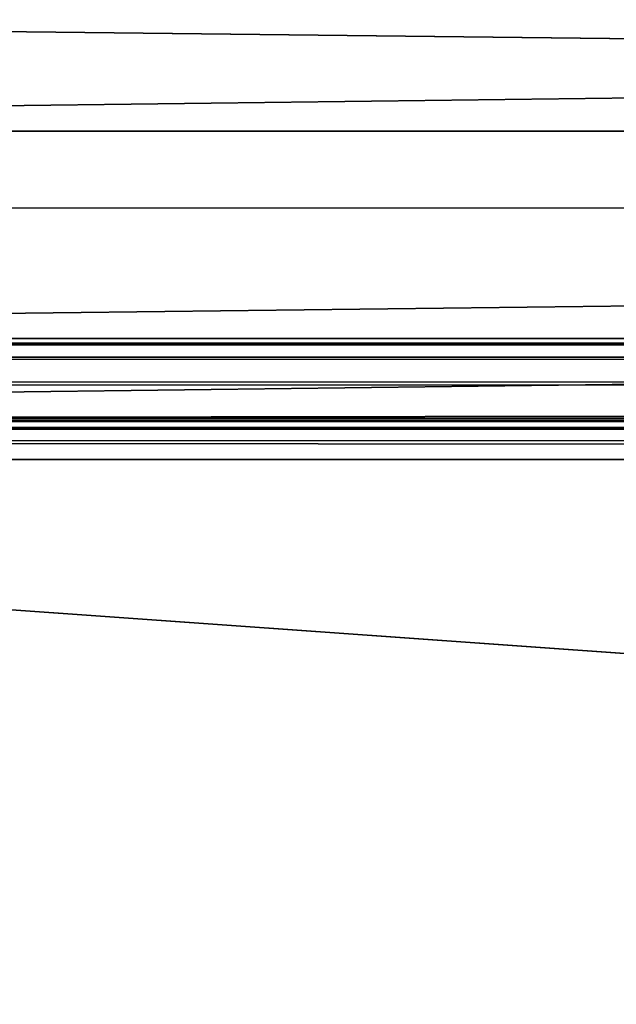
# Model space of a CAD drawing. Header units: metres. Extents: x -900 to 900, y -400 to 400.
# Tile 114 of 243: x 82 to 104, y -362 to -325. Entities that reach past the tile are written whole.
import ezdxf

# ---------------------------------------------------------------- set-up
doc = ezdxf.new("R2010")
doc.units = ezdxf.units.M

msp = doc.modelspace()

# ---------------------------------------------------------------- linework, layer by layer
at = {"layer": 'top'}
for points in [[(666.448853, -328.81955, -84.922699), (633.088013, -321.170197, -136.149261), (0.734328, -328.819641, -84.922096)], [(0.734328, -328.819641, -84.922096), (633.088013, -321.170197, -136.149261), (0.734328, -321.170319, -136.148376)], [(630.375, -323.537231, -140.744186), (665.330933, -331.521484, -87.092094), (0.734328, -324.140137, -136.572845)], [(0.734328, -324.140137, -136.572845), (665.330933, -331.521484, -87.092094), (0.734328, -331.785187, -85.375465)], [(699.015991, -336.711975, -35), (666.448853, -328.81955, -84.922699), (0.734328, -336.711975, -35)], [(0.734328, -336.711975, -35), (666.448853, -328.81955, -84.922699), (0.734328, -328.819641, -84.922096)], [(665.330933, -331.521484, -87.092094), (0.734328, -339.751312, -35), (0.734328, -331.785187, -85.375465)], [(665.330933, -331.521484, -87.092094), (699.3302, -339.751312, -35), (0.734328, -339.751312, -35)], [(0.734328, -336.912384, -33.767075), (699.015991, -336.711975, -35), (0.734328, -336.711975, -35)], [(0.734328, -336.912384, -33.767075), (699.821045, -336.912384, -33.767075), (699.015991, -336.711975, -35)], [(699.821045, -336.912384, -33.767075), (0.734328, -336.912384, -33.767075), (699.821045, -337.267792, -32.492775)], [(0.734328, -336.912384, -33.767075), (0.734328, -337.447784, -32.089329), (699.821045, -337.267792, -32.492775)], [(699.821045, -337.267792, -32.492775), (0.734328, -337.447784, -32.089329), (699.821045, -337.89444, -31.327679)], [(0.734328, -337.447784, -32.089329), (0.734328, -338.448273, -30.640034), (699.821045, -337.89444, -31.327679)], [(699.821045, -337.89444, -31.327679), (0.734328, -338.448273, -30.640034), (699.821045, -338.761719, -30.328711)], [(0.734328, -338.448273, -30.640034), (0.734328, -339.827301, -29.544678), (699.821045, -338.761719, -30.328711)], [(699.821045, -338.761719, -30.328711), (0.734328, -339.827301, -29.544678), (699.821045, -339.827301, -29.544678)], [(699.3302, -339.751312, -35), (0.734328, -339.873474, -34.248688), (0.734328, -339.751312, -35)], [(699.3302, -339.751312, -35), (699.821045, -339.873474, -34.248688), (0.734328, -339.873474, -34.248688)], [(0.734328, -339.827301, -29.544678), (0.734328, -389.60788, -0.803848), (699.821045, -339.827301, -29.544678)], [(0.734328, -389.60788, -0.803848), (700.734314, -389.60788, -0.803848), (699.821045, -339.827301, -29.544678)], [(0.734328, -340.140503, -33.411907), (699.821045, -339.873474, -34.248688), (699.821045, -340.363281, -33.032032)], [(0.734328, -340.140503, -33.411907), (0.734328, -339.873474, -34.248688), (699.821045, -339.873474, -34.248688)], [(0.734328, -340.639496, -32.689068), (0.734328, -340.140503, -33.411907), (699.821045, -340.363281, -33.032032)], [(0.734328, -340.639496, -32.689068), (699.821045, -340.363281, -33.032032), (699.821045, -341.327301, -32.142754)], [(0.734328, -341.327301, -32.142754), (0.734328, -340.639496, -32.689068), (699.821045, -341.327301, -32.142754)], [(700.734314, -391.111328, -3.399924), (0.734328, -341.327301, -32.142754), (699.821045, -341.327301, -32.142754)], [(700.734314, -391.111328, -3.399924), (0.734328, -391.111328, -3.399924), (0.734328, -341.327301, -32.142754)]]:
    msp.add_3dface(points, dxfattribs=at)

doc.saveas('drawing.dxf')
